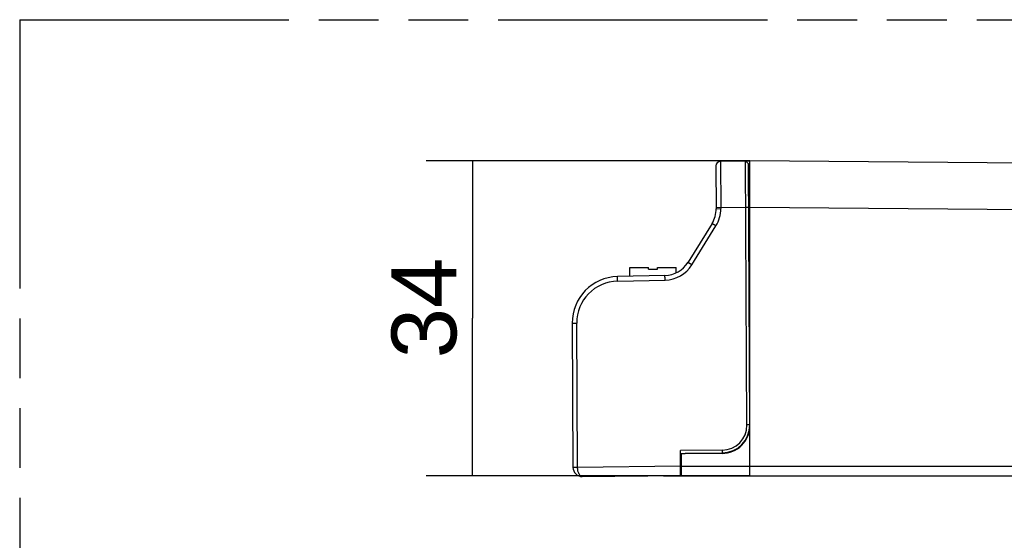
# Model space of a CAD drawing. Header units: millimetres. Extents: x 0 to 210, y 0 to 297.
# Tile 9 of 24: x 50 to 82, y 166 to 183. Entities that reach past the tile are written whole.
import ezdxf
from ezdxf.enums import TextEntityAlignment as Align

# ---------------------------------------------------------------- set-up
doc = ezdxf.new("R2010")
doc.units = ezdxf.units.MM
doc.header["$LTSCALE"] = 19.36
doc.linetypes.add('PHANTOM', pattern=[0.8, 0.45, -0.05, 0.1, -0.05, 0.1, -0.05])
doc.layers.get('0').update_dxf_attribs({"linetype": 'CONTINUOUS'})
doc.layers.add('DEFAULT_3', color=7, linetype='PHANTOM')
doc.layers.add('Z_DIM_2D', color=7, linetype='CONTINUOUS')
doc.styles.add('TEXTSTYLE_3', font='helveticaneueltw1g-ltcn.otf')
doc.dimstyles.new('DIMSTYLE_2', dxfattribs={"dimtxt": 2.1, "dimasz": 3.5, "dimexe": 1.5, "dimexo": 0, "dimgap": 0.525, "dimtad": 1, "dimdec": 3, "dimlfac": 3.333333, "dimdsep": 46, "dimtxsty": 'TEXTSTYLE_3', "dimblk": '_FILLED', "dimblk1": '_FILLED', "dimblk2": '_FILLED', "dimcen": 0.09, "dimclrt": 5, "dimadec": 3, "dimazin": 2, "dimtp": 0.3, "dimtm": 0.3, "dimtfac": 1, "dimtdec": 3, "dimtofl": 0, "dimtmove": 0, "dimatfit": 3, "dimldrblk": '_FILLED', "dimfxl": 0, "dimtolj": 1, "dimarcsym": 0})

# ---------------------------------------------------------------- blocks, each defined once
blk = doc.blocks.new('*D4')
at = {"layer": 'Z_DIM_2D', "color": 2, "linetype": 'Continuous', "transparency": 16777216}
for p, q in [((73.764, 178.106), (63.288, 178.106)), ((64.788, 178.106), (64.788, 173.006)), ((64.788, 167.906), (64.788, 173.006)), ((73.764, 167.906), (63.288, 167.906))]:
    blk.add_line(p, q, dxfattribs=at)
at = {"layer": 'Z_DIM_2D', "color": 5, "linetype": 'Continuous', "transparency": 16777216, "style": 'TEXTSTYLE_3'}
blk.add_text('34', height=2.1, rotation=90, dxfattribs=at).set_placement((64.263, 173.341), align=Align.CENTER)
blk = doc.blocks.new('_FILLED')
at = {"color": 0, "linetype": 'ByBlock'}
blk.add_solid([(0, 0), (-1, 0.125), (-1, -0.125)], dxfattribs=at)
blk = doc.blocks.new('_NONE')

msp = doc.modelspace()

# ---------------------------------------------------------------- linework, layer by layer
at = {"color": 6, "linetype": 'Continuous'}
for p, q in [((72.66538, 177.94191), (72.67263, 176.55712)), ((72.81329, 178.09268), (73.62455, 178.104)), ((73.66934, 169.55018), (73.62455, 178.104)), ((73.62455, 178.104), (73.71501, 178.01526)), ((73.75926, 169.55067), (73.71501, 178.01526)), ((73.71737, 177.56527), (73.76415, 177.56306)), ((72.53833, 176.07941), (71.7606, 174.82041)), ((73.72659, 175.80446), (73.76415, 175.80498)), ((73.74628, 175.34317), (73.74387, 175.80455)), ((73.74423, 175.7355), (73.76415, 175.73561)), ((73.74433, 175.71636), (73.76415, 175.71646)), ((73.74456, 175.67168), (73.76415, 175.67178)), ((73.7448, 175.627), (73.76415, 175.6271)), ((73.7449, 175.60785), (73.76415, 175.60795)), ((73.74628, 175.34317), (73.72907, 175.34307)), ((73.74537, 175.51849), (73.76415, 175.51858)), ((73.76415, 175.10548), (73.73025, 175.1053)), ((73.76415, 174.99378), (73.73083, 174.9936)), ((73.76415, 174.86611), (73.7315, 174.86594)), ((71.01533, 174.39364), (69.47792, 174.35875)), ((73.76415, 174.35547), (73.73418, 174.35531)), ((68.01197, 172.85128), (68.03645, 168.17697)), ((73.75508, 170.35102), (73.76415, 170.35102)), ((73.7143, 169.55042), (73.66934, 169.55018)), ((73.74428, 169.55059), (73.7143, 169.55042)), ((73.75926, 169.55067), (73.74428, 169.55059)), ((72.867, 168.73523), (71.51365, 168.72105)), ((71.51788, 167.91184), (71.51365, 168.72105)), ((71.51411, 168.63183), (72.86875, 168.64601)), ((72.86703, 168.73523), (72.86818, 168.67572)), ((72.86818, 168.67572), (72.86875, 168.64597)), ((68.33958, 167.87856), (71.51788, 167.91184))]:
    msp.add_line(p, q, dxfattribs=at)
at = {"color": 9, "linetype": 'Continuous'}
for p, q in [((72.81329, 178.09268), (72.82132, 176.55789)), ((72.67241, 176.59978), (73.6324, 176.60461)), ((72.67263, 176.55712), (72.82132, 176.55789)), ((73.6324, 176.60461), (73.72236, 176.60432)), ((73.76416, 176.6055), (73.7224, 176.60528)), ((73.76415, 176.60601), (106.44724, 176.32079)), ((71.8869, 174.74157), (72.66464, 176.00057)), ((69.48005, 174.20878), (71.01742, 174.24367)), ((68.01197, 172.85129), (68.16066, 172.85206)), ((68.18514, 168.17697), (68.16066, 172.85214)), ((71.51631, 168.21186), (68.18514, 168.17697)), ((107.93415, 168.20602), (71.54415, 168.20602))]:
    msp.add_line(p, q, dxfattribs=at)
at = {"color": 7, "linetype": 'Continuous'}
for p, q in [((72.86415, 178.10595), (73.76415, 178.10595)), ((73.76415, 167.90602), (73.76415, 178.10595)), ((106.44724, 177.82073), (73.76415, 178.10595)), ((73.76416, 177.74594), (73.71809, 177.79202)), ((69.87664, 174.3678), (69.87664, 174.65602)), ((69.87664, 174.65602), (70.47664, 174.65602)), ((70.47664, 174.59602), (70.47664, 174.65602)), ((70.77664, 174.59602), (70.77664, 174.65602)), ((70.77664, 174.65602), (71.37664, 174.65602)), ((71.37664, 174.47909), (71.37664, 174.65602)), ((70.47664, 174.59602), (70.77664, 174.59602)), ((71.54415, 168.6294), (71.54415, 167.90602)), ((71.54416, 168.6294), (71.66415, 168.63003)), ((72.86415, 168.63003), (71.66415, 168.63003)), ((70.96225, 167.90602), (107.63415, 167.90602))]:
    msp.add_line(p, q, dxfattribs=at)
at = {"color": 6, "linetype": 'Continuous'}
for centre, radius, start, end in [((72.81538, 177.94269), 0.15, 90.8, 180.3), ((71.77265, 176.5524), 0.9, 328.294617, 0.3), ((70.99491, 175.29341), 0.9, 271.3, 328.294617), ((69.51195, 172.85914), 1.5, 91.300013, 180.3), ((72.85857, 169.54597), 0.81078, 270.596025, 0.294965), ((72.85935, 169.54597), 0.9, 270.599196, 0.3), ((68.33644, 168.17854), 0.3, 180.30207, 270.600001)]:
    msp.add_arc(centre, radius, start, end, dxfattribs=at)
at = {"color": 7, "linetype": 'Continuous'}
for centre, radius, start, end in [((72.86415, 177.95595), 0.15, 90, 115.010801), ((72.86415, 169.53003), 0.9, 269.999661, 360)]:
    msp.add_arc(centre, radius, start, end, dxfattribs=at)
at = {"color": 9, "linetype": 'Continuous'}
for centre, radius, start, end in [((71.77129, 176.55241), 1.05005, 328.295342, 0.299287), ((70.99358, 175.29344), 1.05004, 271.301238, 328.293374), ((69.51065, 172.85912), 1.35001, 91.298808, 180.296145)]:
    msp.add_arc(centre, radius, start, end, dxfattribs=at)
for points, knots in [([(72.66464, 176.00057), (72.64907, 176.01019), (72.62594, 176.02449), (72.59612, 176.04302), (72.57637, 176.0553), (72.56038, 176.06537), (72.54953, 176.07205), (72.54364, 176.07598), (72.54052, 176.0777), (72.53955, 176.07884), (72.53822, 176.07923), (72.53833, 176.07941)], [0, 0, 0, 0, 0.36877322, 0.54776987, 0.70752527, 0.83688315, 0.92983283, 0.96137179, 0.98319733, 0.99588006, 1, 1, 1, 1]), ([(71.7606, 174.82041), (71.76049, 174.82024), (71.76181, 174.81985), (71.76278, 174.81871), (71.7659, 174.81699), (71.77178, 174.81307), (71.78261, 174.8064), (71.79859, 174.79634), (71.81833, 174.78406), (71.84817, 174.76552), (71.87131, 174.7512), (71.8869, 174.74157)], [0, 0, 0, 0, 0.0041077, 0.01675641, 0.03853025, 0.07000385, 0.16280362, 0.29203821, 0.45175297, 0.63081296, 1, 1, 1, 1]), ([(69.48001, 174.20878), (69.47958, 174.22791), (69.47899, 174.25569), (69.47836, 174.29102), (69.47799, 174.31347), (69.4778, 174.33182), (69.47761, 174.34445), (69.47774, 174.35173), (69.47757, 174.3556), (69.478, 174.35722), (69.47767, 174.35875), (69.47792, 174.35875)], [0, 0, 0, 0, 0.3826813, 0.55551223, 0.70698309, 0.83136146, 0.92375923, 0.95683228, 0.98066566, 0.99509167, 1, 1, 1, 1]), ([(71.01742, 174.24367), (71.01701, 174.26207), (71.01643, 174.28942), (71.01579, 174.32476), (71.0154, 174.3482), (71.01521, 174.36727), (71.01502, 174.38012), (71.01515, 174.38726), (71.015, 174.39085), (71.01539, 174.39231), (71.01512, 174.39364), (71.01533, 174.39364)], [0, 0, 0, 0, 0.36805306, 0.54708466, 0.7070143, 0.83657044, 0.9296751, 0.96126108, 0.98311762, 0.99582588, 1, 1, 1, 1]), ([(68.18514, 168.17697), (68.16615, 168.17693), (68.13858, 168.17687), (68.10351, 168.17683), (68.08129, 168.17679), (68.06317, 168.17685), (68.05073, 168.17675), (68.04352, 168.17695), (68.03963, 168.17669), (68.03802, 168.17723), (68.03645, 168.17672), (68.03645, 168.17697)], [0, 0, 0, 0, 0.38315455, 0.55621226, 0.70762201, 0.83107543, 0.92293489, 0.95608887, 0.98023089, 0.99499027, 1, 1, 1, 1])]:
    msp.add_open_spline(points, degree=3, knots=knots, dxfattribs=at)
at = {"color": 6, "linetype": 'Continuous'}
msp.add_open_spline([(68.33958, 167.87856), (68.33007, 167.87846), (68.3098, 167.88172), (68.28129, 167.89881), (68.25541, 167.92639), (68.22229, 167.97695), (68.1942, 168.06205), (68.18536, 168.13606), (68.18514, 168.17697)], degree=3, knots=[0, 0, 0, 0, 0.07860226, 0.16517904, 0.26952341, 0.38866057, 0.66204106, 1, 1, 1, 1], dxfattribs=at)
at = {"layer": 'DEFAULT_3', "color": 91, "linetype": 'PHANTOM', "true_color": 0x80ff80}
for q in [(50.12864, 132.68), (150.12864, 182.68)]:
    msp.add_line((50.12864, 182.68), q, dxfattribs=at)

# ---------------------------------------------------------------- dimensions: what is measured, and where the dimension line sits
at = {"layer": 'Z_DIM_2D', "color": 2, "linetype": 'Continuous'}
dim = msp.add_linear_dim(base=(64.78818, 167.90602), p1=(73.76415, 178.10595), p2=(73.76415, 167.90602), angle=270, dimstyle='DIMSTYLE_2', override={"dimblk1": 'NONE', "dimblk2": 'NONE', "dimsah": 1}, dxfattribs=at)
dim.commit()
dim.dimension.update_dxf_attribs({"geometry": '*D4', "text_midpoint": (64.78818, 173.34905), "dimtype": 160})

doc.saveas('drawing.dxf')
